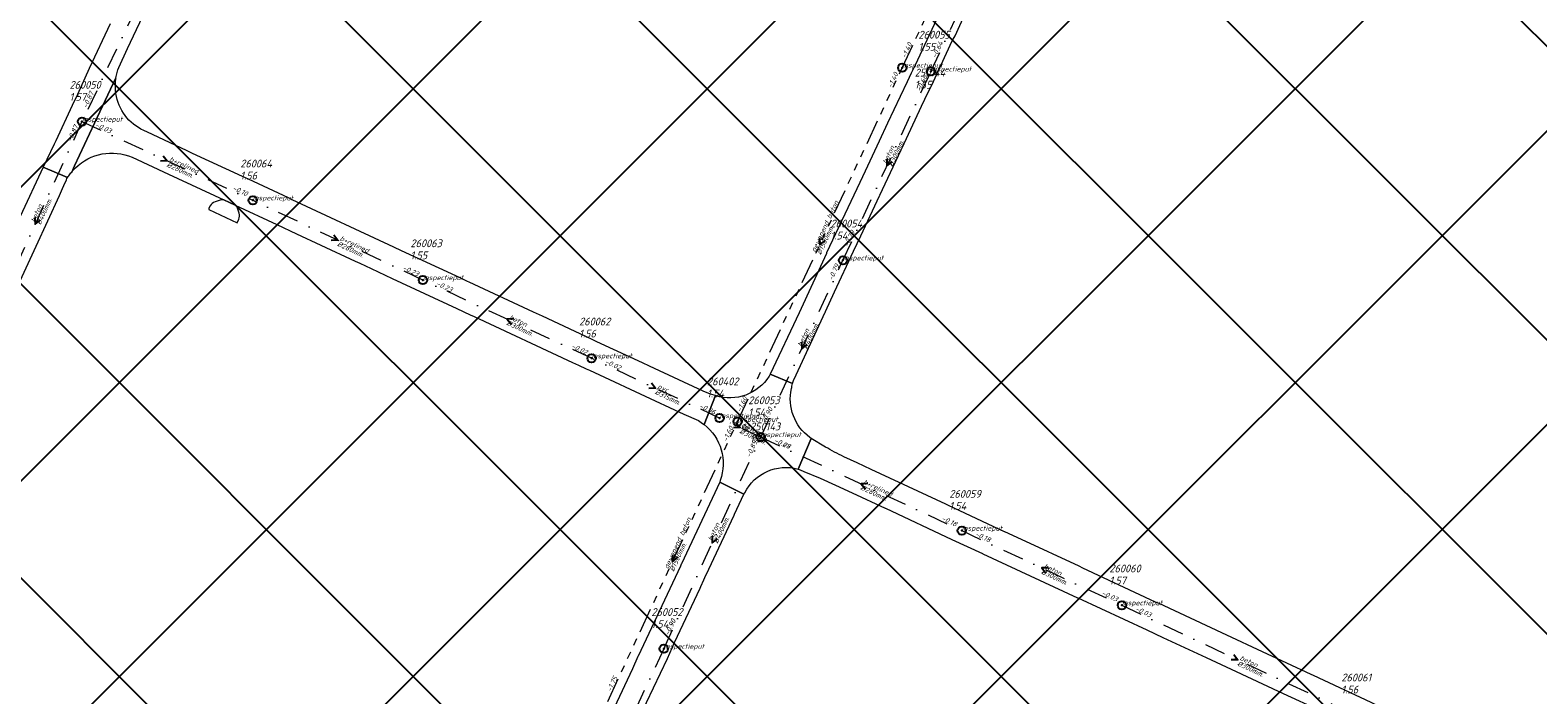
# Model space of a CAD drawing. Extents: x 148869 to 161638, y 453607 to 469810.
# Tile 198 of 256: x 152617 to 152980, y 464768 to 464928. Entities that reach past the tile are written whole.
import ezdxf

# ---------------------------------------------------------------- set-up
doc = ezdxf.new("R2010")
doc.units = 0
doc.header["$PDMODE"] = 32
doc.header["$PDSIZE"] = 2
doc.linetypes.add('RI-GWA', pattern=[18.45, 6, -1.8, 1.75, -1.8, 1.75, -1.8, 1.75, -1.8])
doc.linetypes.add('RI-VWA', pattern=[11, 5, -3, 0, -3])
doc.layers.get('0').update_dxf_attribs({"linetype": 'CONTINUOUS'})
doc.layers.get('DEFPOINTS').update_dxf_attribs({"linetype": 'CONTINUOUS'})
doc.layers.add('2023 hatch', color=90, linetype='CONTINUOUS')
for name, color, linetype, lineweight in [('B-OI-RI-GWA-MATERIAAL-T18', 10, 'CONTINUOUS', 18), ('B-OI-RI-GWA-PUTDEKSELHOOGTE-T25', 10, 'CONTINUOUS', 25), ('B-OI-RI-GWA_BOB-T18', 10, 'CONTINUOUS', 18), ('B-OI-RI-GWA_DIAMETER-T18', 10, 'CONTINUOUS', 18), ('B-OI-RI-GWA_PUTNUMMER-T18', 10, 'CONTINUOUS', 18), ('B-OI-RI-GWA_RIOOLPUT-S', 10, 'CONTINUOUS', 25), ('B-OI-RI-GWA_TRANSPORTLEIDING-G', 10, 'RI-GWA', 18), ('B-OI-RI-STROOMRICHTING-S', 252, 'CONTINUOUS', 25), ('B-OI-RI-VWA-BOB-T18', 34, 'CONTINUOUS', 18), ('B-OI-RI-VWA-DIAMETER-T18', 34, 'CONTINUOUS', 18), ('B-OI-RI-VWA-MATERIAAL-T18', 34, 'CONTINUOUS', 18), ('B-OI-RI-VWA_PUTDEKSELHOOGTE-T25', 34, 'CONTINUOUS', 25), ('B-OI-RI-VWA_PUTNUMMER-T25', 34, 'CONTINUOUS', 25), ('B-OI-RI-VWA_RIOOLPUT-S', 34, 'CONTINUOUS', 25), ('B-OI-RI-VWA_TRANSPORTLEIDING-G', 34, 'RI-VWA', 18), ('B-RO-VH-VERHARDING_ASFALT-GV', 251, 'CONTINUOUS', 18), ('B-RO-VH-VERHARDING_STRAATBAKSTEEN-GV', 251, 'CONTINUOUS', 18)]:
    doc.layers.add(name, color=color, linetype=linetype, lineweight=lineweight)
doc.styles.add('NLCS-ISO-M500-T18_CURSIEF', font='NLCS-ISO.ttf', dxfattribs={"oblique": 15, "height": 0.9})
doc.styles.add('NLCS-ISO-M750-T25_CURSIEF', font='NLCS-ISO.ttf', dxfattribs={"oblique": 15, "height": 1.875})

# ---------------------------------------------------------------- blocks, each defined once
blk = doc.blocks.new('ACMAP_ANN_TEMPLATE_vwa-diam')
at = {"color": 0, "linetype": 'ByBlock', "style": 'NLCS-ISO-M500-T18_CURSIEF', "oblique": 15}
blk.add_attdef('vwa-diam', (0.3, -1.3), '', height=1.2, dxfattribs=at)
blk = doc.blocks.new('ACMAP_ANN_TEMPLATE_vwa-materiaal')
at = {"color": 0, "linetype": 'ByBlock', "style": 'NLCS-ISO-M500-T18_CURSIEF', "oblique": 15}
blk.add_attdef('vwa-mat', (0.3, 0.2), '', height=1.2, dxfattribs=at)
blk = doc.blocks.new('ACMAP_ANN_TEMPLATE_vwa-nap-l')
at = {"color": 0, "linetype": 'ByBlock', "style": 'NLCS-ISO-M500-T18_CURSIEF', "oblique": 15}
blk.add_attdef('vwa-nap-l', (3.3, 0.2), '', height=1.2, dxfattribs=at)
blk = doc.blocks.new('ACMAP_ANN_TEMPLATE_vwa-nap-r')
at = {"color": 0, "linetype": 'ByBlock', "style": 'NLCS-ISO-M500-T18_CURSIEF', "oblique": 15}
blk.add_attdef('vwa-nap-r', (-5.6, 0.2), '', height=1.2, dxfattribs=at)
blk = doc.blocks.new('ACMAP_ANN_TEMPLATE_gwa-diam')
at = {"color": 0, "linetype": 'ByBlock', "style": 'NLCS-ISO-M500-T18_CURSIEF', "oblique": 15}
blk.add_attdef('gwa-diam', (-2.2, -1.3), '', height=1.2, dxfattribs=at)
blk = doc.blocks.new('ACMAP_ANN_TEMPLATE_gwa-materiaal')
at = {"color": 0, "linetype": 'ByBlock', "style": 'NLCS-ISO-M500-T18_CURSIEF', "oblique": 15}
blk.add_attdef('gwa-mat', (-2.2, 0.2), '', height=1.2, dxfattribs=at)
blk = doc.blocks.new('ACMAP_ANN_TEMPLATE_gwa-nap-l')
at = {"color": 0, "linetype": 'ByBlock', "style": 'NLCS-ISO-M500-T18_CURSIEF', "oblique": 15}
blk.add_attdef('gwa-nap-l', (2.3, 0.2), '', height=1.2, dxfattribs=at)
blk = doc.blocks.new('ACMAP_ANN_TEMPLATE_gwa-nap-r')
at = {"color": 0, "linetype": 'ByBlock', "style": 'NLCS-ISO-M500-T18_CURSIEF', "oblique": 15}
blk.add_attdef('gwa-nap-r', (-5.6, 0.2), '', height=1.2, dxfattribs=at)
blk = doc.blocks.new('ACMAP_ANN_TEMPLATE_gwa-puth')
at = {"color": 0, "linetype": 'ByBlock', "style": 'NLCS-ISO-M750-T25_CURSIEF', "oblique": 15}
blk.add_attdef('gwa-puth', (3, -5), '', height=1.88, dxfattribs=at)
blk = doc.blocks.new('ACMAP_ANN_TEMPLATE_gwa-putnr')
at = {"color": 0, "linetype": 'ByBlock', "style": 'NLCS-ISO-M750-T25_CURSIEF', "oblique": 15}
blk.add_attdef('gwa-putnr', (3, -2.1), '', height=1.88, dxfattribs=at)
blk = doc.blocks.new('ACMAP_ANN_TEMPLATE_type knoop')
at = {"layer": 'DEFPOINTS', "style": 'NLCS-ISO-M500-T18_CURSIEF', "oblique": 15}
blk.add_attdef('type_knoop', (0, 0), '', height=1.2, dxfattribs=at)
blk = doc.blocks.new('ACMAP_ANN_TEMPLATE_vwa-puth')
at = {"color": 0, "linetype": 'ByBlock', "style": 'NLCS-ISO-M750-T25_CURSIEF', "oblique": 15}
blk.add_attdef('vwa-puth', (-3, 5), '', height=1.88, dxfattribs=at)
blk = doc.blocks.new('ACMAP_ANN_TEMPLATE_vwa-putnr')
at = {"color": 0, "linetype": 'ByBlock', "style": 'NLCS-ISO-M750-T25_CURSIEF', "oblique": 15}
blk.add_attdef('vaw-putnr', (-3, 7.9), '', height=1.88, dxfattribs=at)

msp = doc.modelspace()

# ---------------------------------------------------------------- hatches: boundary and pattern name
at = {"layer": '2023 hatch'}
h = msp.add_hatch(dxfattribs=at)
h.set_pattern_fill('L45L135', color=256, scale=49.98)
h.set_pattern_definition([(45, (0, 0), (-35.341197, 35.341197), []), (135, (0, 0), (-35.341197, -35.341197), [])])
h.paths.add_polyline_path([(155033.65, 463387.49), (154736.21, 463174.82), (154703.82, 463157.03), (154669.13, 463116.73), (154497.36, 463128.81), (154485.96, 463103.35), (154403, 462810.28), (154029.41, 462913.19), (153921.91, 462926.36), (153533.06, 462959.92), (153521.58, 463046.87), (153065.73, 463131.59), (152840.09, 463157.69), (152602.55, 463321.62), (152457.44, 463373.38), (152283.77, 463566.95), (152230.15, 463641.33), (152156.25, 463699.58), (152012.16, 463887.19), (152009.38, 463939.89), (151991.35, 464191.03), (152103.19, 464343.83), (152153.39, 464455.21), (152151.03, 464561.94), (152249.45, 464811.76), (152130.92, 465032.5), (152332.42, 465169.93), (152738.18, 465252.75), (152947.54, 465152.17), (153150.32, 465023.39), (153302.02, 464886.05), (153728.6, 464650.43), (153874.6, 464567.83), (153954.88, 464501.43), (153988.94, 464472.57), (154027.82, 464422.75), (154193.47, 464138.07), (154280.01, 463968.67), (154339.28, 463993.19), (154494.94, 463873.13), (154622.49, 463821.49), (154755.92, 463721.99), (154868.72, 463597.28)])

# ---------------------------------------------------------------- linework, layer by layer
at = {"layer": 'B-OI-RI-GWA_RIOOLPUT-S', "color": 251}
for p in [(152826.9, 464918.5), (152787.3, 464833.4)]:
    msp.add_point(p, dxfattribs=at)
at = {"layer": 'B-OI-RI-GWA_TRANSPORTLEIDING-G', "color": 251}
for p, q in [((152826.9, 464918.5), (152872.4, 465016.1)), ((152787.3, 464833.4), (152826.9, 464918.5)), ((152756.1, 464766.1), (152787.3, 464833.4))]:
    msp.add_line(p, q, dxfattribs=at)
at = {"layer": 'B-OI-RI-STROOMRICHTING-S', "color": 251}
for points in [[(152649.2, 464897.35), (152650.2, 464896.09), (152648.6, 464896.04)], [(152823.17, 464896.51), (152823.21, 464894.91), (152824.48, 464895.91)], [(152618.35, 464882.46), (152618.4, 464880.85), (152619.65, 464881.87)], [(152690.2, 464878.29), (152691.2, 464877.03), (152689.58, 464876.99)], [(152807.05, 464877.56), (152807.1, 464875.95), (152808.36, 464876.95)], [(152733.52, 464858.08), (152731.92, 464858.03), (152732.92, 464856.77)], [(152802.7, 464852.54), (152802.76, 464850.93), (152804.02, 464851.94)], [(152766.58, 464842.69), (152767.58, 464841.42), (152765.98, 464841.38)], [(152786.9, 464833.21), (152787.92, 464831.95), (152786.3, 464831.9)], [(152818.64, 464818.47), (152817.04, 464818.42), (152818.04, 464817.16)], [(152781.17, 464805.82), (152781.21, 464804.21), (152782.48, 464805.23)], [(152771.64, 464801.36), (152771.7, 464799.75), (152772.95, 464800.75)], [(152862.07, 464798.24), (152860.45, 464798.19), (152861.45, 464796.93)], [(152906.6, 464777.37), (152907.6, 464776.11), (152905.98, 464776.07)]]:
    msp.add_lwpolyline(points, dxfattribs=at)
at = {"layer": 'B-OI-RI-VWA_RIOOLPUT-S'}
for p in [(152833.8, 464917.62), (152629.68, 464905.56), (152670.74, 464886.62), (152812.65, 464872.19), (152711.65, 464867.44), (152752.2, 464848.62), (152782.97, 464834.23), (152792.87, 464829.68), (152841.21, 464807.17), (152879.71, 464789.22), (152769.58, 464778.75)]:
    msp.add_point(p, dxfattribs=at)
at = {"layer": 'B-OI-RI-VWA_TRANSPORTLEIDING-G', "color": 251}
for p, q in [((152833.8, 464917.62), (152855.02, 464963.29)), ((152652.33, 464953.06), (152629.68, 464905.56)), ((152812.65, 464872.19), (152833.8, 464917.62)), ((152629.68, 464905.56), (152607.14, 464856.15)), ((152629.68, 464905.56), (152670.74, 464886.62)), ((152711.65, 464867.44), (152670.74, 464886.62)), ((152792.87, 464829.68), (152812.65, 464872.19)), ((152752.2, 464848.62), (152711.65, 464867.44)), ((152782.97, 464834.23), (152752.2, 464848.62)), ((152792.87, 464829.68), (152782.97, 464834.23)), ((152769.58, 464778.75), (152792.87, 464829.68)), ((152792.87, 464829.68), (152841.21, 464807.17)), ((152841.21, 464807.17), (152879.71, 464789.22)), ((152879.71, 464789.22), (152935.48, 464763)), ((152769.58, 464778.75), (152746.64, 464729.74))]:
    msp.add_line(p, q, dxfattribs=at)
at = {"layer": 'B-RO-VH-VERHARDING_ASFALT-GV', "flags": 128}
for points in [[(152638.56, 464918.57), (152640.65, 464923.14), (152662.56, 464969.53), (152664.06, 464972.71), (152668.5, 464982.1), (152674.56, 464994.9), (152675.58, 464997.05)], [(152860.47, 464970.98), (152861.37, 464972.87), (152861.5, 464973.14), (152856.39, 464975.62), (152856.23, 464975.26), (152851.68, 464965.39), (152851.63, 464965.27), (152849.39, 464960.63), (152839.98, 464940.54), (152838.26, 464936.86), (152837.4, 464935.03), (152829.98, 464919.1), (152829.07, 464917.22), (152828.05, 464915.11), (152826.42, 464911.63), (152823.38, 464905.14), (152821.38, 464900.86), (152818.02, 464893.67), (152816.73, 464890.92), (152808.73, 464873.98), (152808.66, 464873.83), (152802.11, 464859.57), (152795.15, 464844.78), (152800.49, 464842.52)], [(152821.51, 464887.86), (152821.53, 464887.9), (152826.64, 464898.8), (152826.86, 464899.26), (152831.52, 464909.26), (152832.3, 464910.94), (152832.41, 464911.18), (152833.82, 464913.97), (152833.92, 464914.18), (152838.92, 464925.01), (152839.65, 464926.22), (152846.37, 464941.14), (152847.42, 464943.01)], [(152636.46, 464929.11), (152631.42, 464918.29), (152628.57, 464912.1), (152627.31, 464909.4), (152623.36, 464900.92), (152622.98, 464900.11), (152620.38, 464894.61), (152626.21, 464892.1)], [(152627.21, 464893.42), (152627.92, 464894.93), (152632.73, 464905.21), (152637.85, 464916.12)], [(152637.85, 464916.12), (152632.73, 464905.21), (152627.92, 464894.93), (152627.21, 464893.42)], [(152637.86, 464912.29), (152637.77, 464913.22), (152637.72, 464914.47)], [(152764.42, 464847.54), (152753.51, 464852.62), (152752.22, 464853.24), (152752.2, 464853.25), (152740.44, 464858.72), (152740.42, 464858.72), (152738.23, 464859.75), (152722.81, 464866.92), (152722.36, 464867.13), (152720.58, 464867.97), (152706.48, 464874.46), (152704.66, 464875.38), (152704.63, 464875.39), (152680.26, 464886.74), (152679.31, 464887.21), (152669.69, 464891.71), (152668.31, 464892.34), (152668.31, 464892.34), (152656.25, 464897.92), (152654.85, 464898.61), (152645.42, 464903.02), (152644.53, 464903.45)], [(152626.21, 464892.1), (152620.38, 464894.61), (152614.85, 464882.75), (152613.66, 464880.21), (152613.47, 464879.79), (152611.97, 464876.57), (152608.9, 464869.99), (152607.77, 464867.57), (152602.62, 464856.57), (152600.76, 464852.58), (152599.49, 464849.87), (152598.17, 464847.04), (152596.75, 464843.99), (152592.88, 464835.65), (152592.5, 464834.83), (152584.8, 464818.23), (152583.24, 464814.87), (152581.15, 464810.36), (152577.98, 464803.57)], [(152641.73, 464896.98), (152650.51, 464892.9), (152663.8, 464886.7), (152666.48, 464885.45), (152676.55, 464880.78), (152681.26, 464878.58), (152687.08, 464875.87), (152695.37, 464872), (152696.46, 464871.49), (152699.25, 464870.19), (152704.27, 464867.84), (152719.84, 464860.56), (152722.98, 464859.09), (152724, 464858.64), (152747.64, 464847.62), (152749.1, 464846.96), (152750.91, 464846.12), (152751.73, 464845.73), (152767.52, 464838.38), (152774.36, 464835.21), (152777.95, 464833.63)], [(152614.81, 464867.22), (152618.65, 464875.6), (152624.24, 464887.8), (152625.01, 464889.47), (152625.32, 464890.16), (152625.94, 464891.55)], [(152808.46, 464859.86), (152810.61, 464864.57), (152815.21, 464874.36), (152816.95, 464878.09), (152821.46, 464887.72)], [(152800.95, 464843.6), (152808.4, 464859.71)], [(152779.25, 464832.69), (152782.04, 464839.64), (152780.84, 464839.99), (152779.04, 464840.75), (152766.16, 464846.69), (152764.42, 464847.54)], [(152800.49, 464842.52), (152795.15, 464844.78), (152794.91, 464844.32)], [(152800.49, 464842.52), (152800.85, 464843.49)], [(152782.04, 464839.64), (152779.25, 464832.69)], [(152801.89, 464821.98), (152804.98, 464829.37), (152804.67, 464829.57)], [(152808.43, 464827.28), (152804.98, 464829.37), (152801.89, 464821.98)], [(152819.47, 464821.9), (152816.04, 464823.46), (152812.88, 464824.96)], [(152802.4, 464821.82), (152803.21, 464821.43), (152807.2, 464819.81), (152810.85, 464818.13), (152814.88, 464816.27), (152822.81, 464812.56), (152822.86, 464812.54), (152838.82, 464805.04), (152846.24, 464801.64), (152846.29, 464801.61), (152869.05, 464791.03), (152869.1, 464791.01), (152885.75, 464783.27), (152889.6, 464781.48), (152900, 464776.66), (152906.01, 464773.84), (152918.49, 464768.03), (152927.21, 464763.96), (152943.09, 464756.59), (152943.1, 464756.59), (152952.34, 464752.3), (152960.37, 464748.57), (152967.54, 464745.13)], [(152970.09, 464751.62), (152955.7, 464758.4), (152955.66, 464758.41), (152940.17, 464765.62), (152939.68, 464765.85), (152925.75, 464772.3), (152925.23, 464772.54), (152913.55, 464778.02), (152904.97, 464782), (152888.7, 464789.61), (152887.81, 464789.98), (152870.34, 464798.18), (152869.43, 464798.59), (152855.6, 464805.04), (152851.54, 464806.91), (152851.52, 464806.92), (152838.03, 464813.23), (152837.4, 464813.5), (152819.47, 464821.9)], [(152726.72, 464683.04), (152726.78, 464683.16), (152733.86, 464698.46), (152736.2, 464703.38), (152736.21, 464703.39), (152747.76, 464728.04), (152748.07, 464728.93), (152763.75, 464762.27), (152770.44, 464776.41), (152772.14, 464780.27), (152778.3, 464793.33), (152778.47, 464793.7), (152779.19, 464795.3), (152779.45, 464795.88), (152780.37, 464797.91), (152786.47, 464810.88), (152786.58, 464811.12), (152788.85, 464815.92), (152783.02, 464818.84), (152773.82, 464799.2), (152773.78, 464799.11), (152773.56, 464798.64), (152763.41, 464777)], [(152783.13, 464819.25), (152783.02, 464818.84), (152788.85, 464815.92), (152789.03, 464816.3)], [(152763.41, 464777), (152763.37, 464776.92), (152762.08, 464773.94), (152742.51, 464732.29), (152724.52, 464693.8), (152722.96, 464690.63)]]:
    msp.add_lwpolyline(points, dxfattribs=at)
at = {"layer": 'B-RO-VH-VERHARDING_ASFALT-GV'}
for points in [[(152637.72, 464914.47, -0.03991), (152637.85, 464916.12)], [(152637.85, 464916.12, -0.060774), (152638.56, 464918.57)], [(152644.53, 464903.45, -0.258308), (152637.86, 464912.29)], [(152628.11, 464894.4, -0.304474), (152641.73, 464896.98)], [(152627.21, 464893.42, -0.026731), (152628.11, 464894.4)], [(152625.94, 464891.55, -0.054248), (152626.21, 464892.1)], [(152626.21, 464892.1, -0.047712), (152626.53, 464892.51)], [(152626.53, 464892.51, -0.021822), (152627.21, 464893.42)], [(152821.46, 464887.72, -0.102809), (152821.51, 464887.86)], [(152808.4, 464859.71, -0.119396), (152808.46, 464859.86)], [(152794.91, 464844.32, -0.340324), (152782.04, 464839.64)], [(152800.85, 464843.49, -0.102862), (152800.95, 464843.6)], [(152804.67, 464829.57, -0.295366), (152800.26, 464841.34)], [(152800.26, 464841.34, 0.027375), (152800.49, 464842.52)], [(152777.95, 464833.63, 0.023965), (152779.25, 464832.69)], [(152779.25, 464832.69, -0.326064), (152783.13, 464819.25)], [(152812.88, 464824.96, -0.020306), (152808.43, 464827.28)], [(152789.03, 464816.3, -0.356065), (152801.89, 464821.98)], [(152801.89, 464821.98, -0.011266), (152802.4, 464821.82)]]:
    msp.add_lwpolyline(points, format="xyb", dxfattribs=at)
at = {"layer": 'B-RO-VH-VERHARDING_STRAATBAKSTEEN-GV', "flags": 128}
for points in [[(152663.12, 464886.71), (152661.67, 464886.28)], [(152666.48, 464885.45), (152663.8, 464886.7)], [(152660.49, 464885.28), (152660.11, 464884.54), (152660.23, 464884.48), (152660.19, 464884.38), (152667.03, 464881.19), (152667.37, 464882.09)], [(152667.47, 464883.51), (152666.97, 464884.96)]]:
    msp.add_lwpolyline(points, dxfattribs=at)
at = {"layer": 'B-RO-VH-VERHARDING_STRAATBAKSTEEN-GV'}
for points in [[(152663.8, 464886.7, 0.204096), (152663.12, 464886.71)], [(152661.67, 464886.28, 0.156149), (152660.49, 464885.28)], [(152666.97, 464884.96, 0.160695), (152666.48, 464885.45)], [(152667.37, 464882.09, 0.192638), (152667.47, 464883.51)]]:
    msp.add_lwpolyline(points, format="xyb", dxfattribs=at)

# ---------------------------------------------------------------- block references
at = {"layer": 'B-OI-RI-GWA-MATERIAAL-T18', "color": 251}
for p, rotation in [((152807.1, 464875.95), 65.04579738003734), ((152771.7, 464799.75), 65.12775717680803)]:
    msp.add_blockref('ACMAP_ANN_TEMPLATE_gwa-materiaal', p, dxfattribs=dict(at, rotation=rotation)).add_auto_attribs({'gwa-mat': 'gewapend beton'})
at = {"layer": 'B-OI-RI-GWA-PUTDEKSELHOOGTE-T25', "color": 251}
for p in [(152826.9, 464918.5), (152787.3, 464833.4)]:
    msp.add_blockref('ACMAP_ANN_TEMPLATE_gwa-puth', p, dxfattribs=at).add_auto_attribs({'gwa-puth': '1.55'})
at = {"layer": 'B-OI-RI-GWA_BOB-T18', "color": 251}
for name, p, rotation, values in [('ACMAP_ANN_TEMPLATE_gwa-nap-l', (152826.9, 464918.5), 65.0056069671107, {'gwa-nap-l': '-1.40'}), ('ACMAP_ANN_TEMPLATE_gwa-nap-r', (152826.9, 464918.5), 65.04579738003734, {'gwa-nap-r': '-1.40'}), ('ACMAP_ANN_TEMPLATE_gwa-nap-l', (152787.3, 464833.4), 65.04579738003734, {'gwa-nap-l': '-1.60'}), ('ACMAP_ANN_TEMPLATE_gwa-nap-r', (152787.3, 464833.4), 65.12775717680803, {'gwa-nap-r': '-1.60'}), ('ACMAP_ANN_TEMPLATE_gwa-nap-l', (152756.1, 464766.1), 65.12775717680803, {'gwa-nap-l': '-1.75'})]:
    msp.add_blockref(name, p, dxfattribs=dict(at, rotation=rotation)).add_auto_attribs(values)
at = {"layer": 'B-OI-RI-GWA_DIAMETER-T18', "color": 251}
for p, rotation in [((152807.1, 464875.95), 65.04579738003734), ((152771.7, 464799.75), 65.12775717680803)]:
    msp.add_blockref('ACMAP_ANN_TEMPLATE_gwa-diam', p, dxfattribs=dict(at, rotation=rotation)).add_auto_attribs({'gwa-diam': '%%c1500mm.'})
at = {"layer": 'B-OI-RI-GWA_PUTNUMMER-T18', "color": 251}
for p, values in [((152826.9, 464918.5), {'gwa-putnr': '250144'}), ((152787.3, 464833.4), {'gwa-putnr': '250143'})]:
    msp.add_blockref('ACMAP_ANN_TEMPLATE_gwa-putnr', p, dxfattribs=at).add_auto_attribs(values)
at = {"layer": 'B-OI-RI-VWA-BOB-T18', "color": 251}
for name, p, rotation, values in [('ACMAP_ANN_TEMPLATE_vwa-nap-l', (152833.8, 464917.62), 65.07864636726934, {'vwa-nap-l': '-0.64'}), ('ACMAP_ANN_TEMPLATE_vwa-nap-r', (152833.8, 464917.62), 65.03560173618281, {'vwa-nap-r': '-0.66'}), ('ACMAP_ANN_TEMPLATE_vwa-nap-l', (152629.68, 464905.56), 65.47833654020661, {'vwa-nap-l': '-0.87'}), ('ACMAP_ANN_TEMPLATE_vwa-nap-l', (152629.68, 464905.56), 335.2372492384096, {'vwa-nap-l': '-0.03'}), ('ACMAP_ANN_TEMPLATE_vwa-nap-r', (152629.68, 464905.56), 64.50622826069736, {'vwa-nap-r': '-0.87'}), ('ACMAP_ANN_TEMPLATE_vwa-nap-r', (152670.74, 464886.62), 335.2372492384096, {'vwa-nap-r': '-0.10'}), ('ACMAP_ANN_TEMPLATE_vwa-nap-r', (152670.74, 464886.62), 334.8812181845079, {'vwa-nap-r': '-0.10'}), ('ACMAP_ANN_TEMPLATE_vwa-nap-l', (152812.65, 464872.19), 65.03560173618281, {'vwa-nap-l': '-0.79'}), ('ACMAP_ANN_TEMPLATE_vwa-nap-r', (152711.65, 464867.44), 335.103119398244, {'vwa-nap-r': '-0.23'}), ('ACMAP_ANN_TEMPLATE_vwa-nap-r', (152812.65, 464872.19), 65.04733363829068, {'vwa-nap-r': '-0.79'}), ('ACMAP_ANN_TEMPLATE_vwa-nap-l', (152711.65, 464867.44), 334.8812181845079, {'vwa-nap-l': '-0.23'}), ('ACMAP_ANN_TEMPLATE_vwa-nap-r', (152752.2, 464848.62), 334.9362329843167, {'vwa-nap-r': '-0.02'}), ('ACMAP_ANN_TEMPLATE_vwa-nap-l', (152752.2, 464848.62), 335.103119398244, {'vwa-nap-l': '-0.02'}), ('ACMAP_ANN_TEMPLATE_vwa-nap-r', (152782.97, 464834.23), 335.3166795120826, {'vwa-nap-r': '-0.06'}), ('ACMAP_ANN_TEMPLATE_vwa-nap-l', (152792.87, 464829.68), 65.04733363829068, {'vwa-nap-l': '-0.90'}), ('ACMAP_ANN_TEMPLATE_vwa-nap-l', (152782.97, 464834.23), 334.9362329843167, {'vwa-nap-l': '-0.06'}), ('ACMAP_ANN_TEMPLATE_vwa-nap-r', (152792.87, 464829.68), 65.42565072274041, {'vwa-nap-r': '-0.89'}), ('ACMAP_ANN_TEMPLATE_vwa-nap-l', (152792.87, 464829.68), 335.0304921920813, {'vwa-nap-l': '-0.27'}), ('ACMAP_ANN_TEMPLATE_vwa-nap-l', (152792.87, 464829.68), 335.3166795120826, {'vwa-nap-l': '-0.08'}), ('ACMAP_ANN_TEMPLATE_vwa-nap-r', (152841.21, 464807.17), 335.0304921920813, {'vwa-nap-r': '-0.18'}), ('ACMAP_ANN_TEMPLATE_vwa-nap-l', (152841.21, 464807.17), 335.0034776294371, {'vwa-nap-l': '-0.18'}), ('ACMAP_ANN_TEMPLATE_vwa-nap-r', (152879.71, 464789.22), 335.0034776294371, {'vwa-nap-r': '-0.03'}), ('ACMAP_ANN_TEMPLATE_vwa-nap-l', (152879.71, 464789.22), 334.8196598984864, {'vwa-nap-l': '-0.03'}), ('ACMAP_ANN_TEMPLATE_vwa-nap-l', (152769.58, 464778.75), 65.42565072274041, {'vwa-nap-l': '-0.90'}), ('ACMAP_ANN_TEMPLATE_vwa-nap-l', (152769.58, 464778.75), 64.91722212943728, {'vwa-nap-l': '-0.90'})]:
    msp.add_blockref(name, p, dxfattribs=dict(at, rotation=rotation)).add_auto_attribs(values)
at = {"layer": 'B-OI-RI-VWA-DIAMETER-T18', "color": 251}
for p, rotation, values in [((152823.23, 464894.91), 65.03560173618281, {'vwa-diam': '%%c300mm.'}), ((152650.21, 464896.09), 335.2372492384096, {'vwa-diam': '%%c280mm.'}), ((152618.41, 464880.85), 65.47833654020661, {'vwa-diam': '%%c400mm.'}), ((152691.2, 464877.03), 334.8812181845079, {'vwa-diam': '%%c280mm.'}), ((152731.92, 464858.03), 335.103119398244, {'vwa-diam': '%%c300mm.'}), ((152802.76, 464850.93), 65.04733363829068, {'vwa-diam': '%%c400mm.'}), ((152767.58, 464841.42), 334.9362329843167, {'vwa-diam': '%%c315mm.'}), ((152787.92, 464831.96), 335.3166795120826, {'vwa-diam': '%%c300mm.'}), ((152817.04, 464818.42), 335.0304921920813, {'vwa-diam': '%%c280mm.'}), ((152781.23, 464804.22), 65.42565072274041, {'vwa-diam': '%%c400mm.'}), ((152860.46, 464798.19), 335.0034776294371, {'vwa-diam': '%%c300mm.'}), ((152907.6, 464776.11), 334.8196598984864, {'vwa-diam': '%%c300mm.'})]:
    msp.add_blockref('ACMAP_ANN_TEMPLATE_vwa-diam', p, dxfattribs=dict(at, rotation=rotation)).add_auto_attribs(values)
at = {"layer": 'B-OI-RI-VWA-MATERIAAL-T18', "color": 251}
for p, rotation, values in [((152823.23, 464894.91), 65.03560173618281, {'vwa-mat': 'beton'}), ((152650.21, 464896.09), 335.2372492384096, {'vwa-mat': 'b+relined'}), ((152618.41, 464880.85), 65.47833654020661, {'vwa-mat': 'beton'}), ((152691.2, 464877.03), 334.8812181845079, {'vwa-mat': 'b+relined'}), ((152731.92, 464858.03), 335.103119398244, {'vwa-mat': 'beton'}), ((152802.76, 464850.93), 65.04733363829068, {'vwa-mat': 'beton'}), ((152767.58, 464841.42), 334.9362329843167, {'vwa-mat': 'pvc'}), ((152787.92, 464831.96), 335.3166795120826, {'vwa-mat': 'beton'}), ((152817.04, 464818.42), 335.0304921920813, {'vwa-mat': 'b+relined'}), ((152781.23, 464804.22), 65.42565072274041, {'vwa-mat': 'beton'}), ((152860.46, 464798.19), 335.0034776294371, {'vwa-mat': 'beton'}), ((152907.6, 464776.11), 334.8196598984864, {'vwa-mat': 'beton'})]:
    msp.add_blockref('ACMAP_ANN_TEMPLATE_vwa-materiaal', p, dxfattribs=dict(at, rotation=rotation)).add_auto_attribs(values)
at = {"layer": 'B-OI-RI-VWA_PUTDEKSELHOOGTE-T25', "color": 251}
for p, values in [((152833.8, 464917.62), {'vwa-puth': '1.55'}), ((152629.68, 464905.56), {'vwa-puth': '1.57'}), ((152670.74, 464886.62), {'vwa-puth': '1.56'}), ((152812.65, 464872.19), {'vwa-puth': '1.54'}), ((152711.65, 464867.44), {'vwa-puth': '1.55'}), ((152752.2, 464848.62), {'vwa-puth': '1.56'}), ((152782.97, 464834.23), {'vwa-puth': '1.54'}), ((152792.87, 464829.68), {'vwa-puth': '1.54'}), ((152841.21, 464807.17), {'vwa-puth': '1.54'}), ((152879.71, 464789.22), {'vwa-puth': '1.57'}), ((152769.58, 464778.75), {'vwa-puth': '1.54'}), ((152935.48, 464763), {'vwa-puth': '1.56'})]:
    msp.add_blockref('ACMAP_ANN_TEMPLATE_vwa-puth', p, dxfattribs=at).add_auto_attribs(values)
at = {"layer": 'B-OI-RI-VWA_PUTNUMMER-T25', "color": 251}
for p, values in [((152833.8, 464917.62), {'vaw-putnr': '260055'}), ((152629.68, 464905.56), {'vaw-putnr': '260050'}), ((152670.74, 464886.62), {'vaw-putnr': '260064'}), ((152812.65, 464872.19), {'vaw-putnr': '260054'}), ((152711.65, 464867.44), {'vaw-putnr': '260063'}), ((152752.2, 464848.62), {'vaw-putnr': '260062'}), ((152782.97, 464834.23), {'vaw-putnr': '260402'}), ((152792.87, 464829.68), {'vaw-putnr': '260053'}), ((152841.21, 464807.17), {'vaw-putnr': '260059'}), ((152879.71, 464789.22), {'vaw-putnr': '260060'}), ((152769.58, 464778.75), {'vaw-putnr': '260052'}), ((152935.48, 464763), {'vaw-putnr': '260061'})]:
    msp.add_blockref('ACMAP_ANN_TEMPLATE_vwa-putnr', p, dxfattribs=at).add_auto_attribs(values)
at = {"layer": 'DEFPOINTS'}
for p in [(152826.9, 464918.5), (152833.8, 464917.62), (152629.68, 464905.56), (152670.74, 464886.62), (152812.65, 464872.19), (152711.65, 464867.44), (152752.2, 464848.62), (152782.97, 464834.23), (152787.3, 464833.4), (152792.87, 464829.68), (152841.21, 464807.17), (152879.71, 464789.22), (152769.58, 464778.75)]:
    msp.add_blockref('ACMAP_ANN_TEMPLATE_type knoop', p, dxfattribs=at).add_auto_attribs({'type_knoop': 'inspectieput'})

doc.saveas('drawing.dxf')
